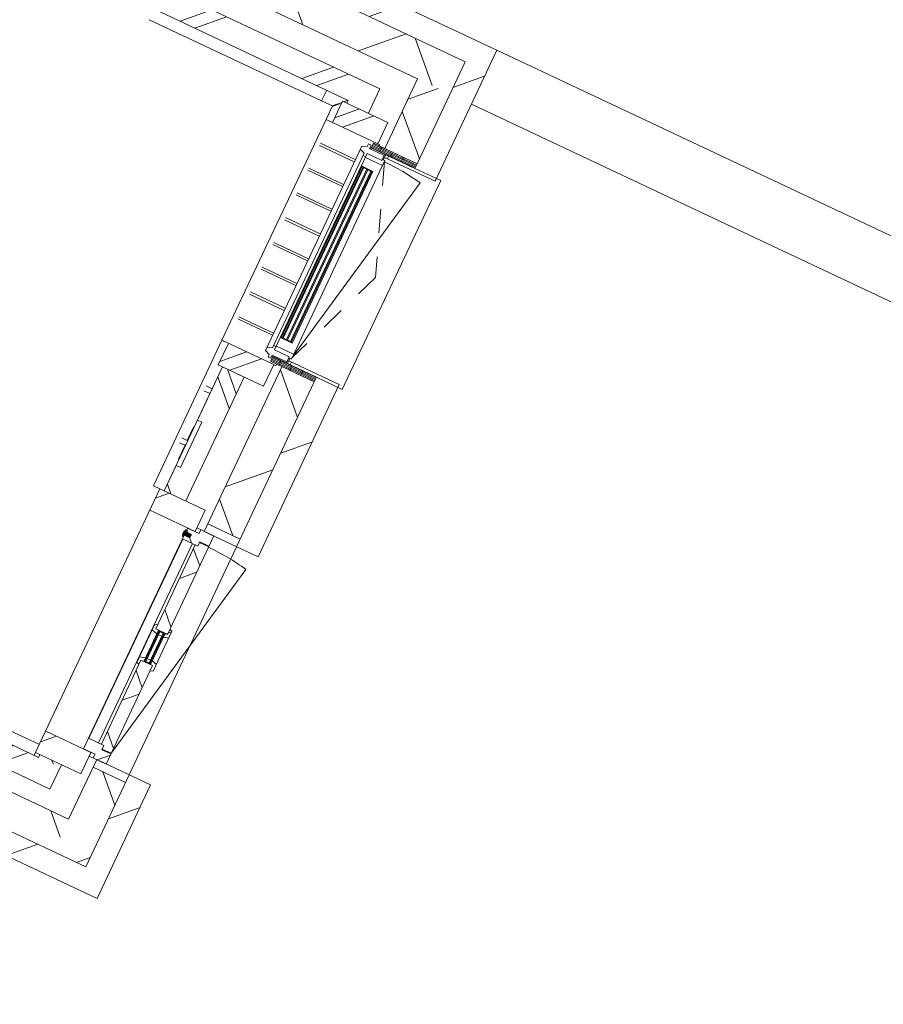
# Model space of a CAD drawing. Header units: metres. Extents: x 136266 to 136452, y 453403 to 453560.
# Tile 52 of 133: x 136376.08 to 136379.7, y 453456.2 to 453460.33. Entities that reach past the tile are written whole.
import ezdxf

# ---------------------------------------------------------------- set-up
doc = ezdxf.new("R2010")
doc.units = ezdxf.units.M
doc.linetypes.add('GS streep 0_60mm', pattern=[1.2, 0.6, -0.6])
for name, color, linetype, lineweight in [('A-DETL-BEBOUWING', 253, 'Continuous', 9), ('A-DETL-GENF-4', 252, 'Continuous', 9), ('A-FLOR', 192, 'Continuous', 5), ('A-GENM-1', 8, 'Continuous', 5), ('A-GENM-3', 7, 'GS streep 0_60mm', 5)]:
    doc.layers.add(name, color=color, linetype=linetype, lineweight=lineweight)
pattern_1 = [(44.99999999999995, (1199.999805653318, -1.023181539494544e-12), (-282.8427124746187, 282.8427124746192), [])]
pattern_2 = [(44.99999999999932, (6.411716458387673e-05, 0.0004414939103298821), (-141.4213562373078, 141.4213562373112), []), (134.9999999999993, (6.411716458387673e-05, 0.0004414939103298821), (-141.4213562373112, -141.4213562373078), [])]
pattern_3 = [(44.99999999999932, (6.411716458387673e-05, 0.0004414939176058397), (-141.4213562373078, 141.4213562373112), []), (134.9999999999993, (6.411716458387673e-05, 0.0004414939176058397), (-141.4213562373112, -141.4213562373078), [])]
pattern_4 = [(44.99999999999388, (6.411410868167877e-05, 0.0004406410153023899), (-141.4213562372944, 141.4213562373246), [])]
pattern_5 = [(90, (0, 0), (-400, 2.449293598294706e-14), [])]

# ---------------------------------------------------------------- blocks, each defined once
blk = doc.blocks.new('859-DO-0010 29-09-2022')
at = {"layer": 'A-DETL-BEBOUWING'}
h = blk.add_hatch(dxfattribs=at)
h.set_pattern_fill('FP_100', color=256, angle=44.99999999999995, style=0, pattern_type=2)
h.set_pattern_definition([(44.99999999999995, (1199.999805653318, -1.13686837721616e-12), (-282.8427124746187, 282.8427124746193), [])])
h.paths.add_polyline_path([(110909.9790641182, 42085.18872462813), (111009.9790641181, 42085.18872462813), (111009.9790641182, 42185.18872462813), (109859.9790641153, 42185.18872462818), (109859.9790641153, 42085.18872462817), (110601.7810741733, 42085.18872462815)])
h = blk.add_hatch(dxfattribs=at)
h.set_pattern_fill('FP_468', color=256, angle=45.00000000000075, style=0, pattern_type=2)
h.set_pattern_definition([(45.00000000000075, (110384.9794355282, 41935.18898269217), (-299.9546965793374, 299.9546965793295), []), (135.0000000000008, (110384.9794355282, 41935.18898269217), (-299.9546965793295, -299.9546965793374), [])])
h.paths.add_polyline_path([(110759.9790641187, 41935.1887246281), (110909.9790641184, 41935.1887246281), (110909.9790641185, 42085.1887246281), (109859.9790641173, 42085.18872462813), (109859.9790641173, 41935.18872462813), (110601.7810741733, 41935.1887246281)])
h = blk.add_hatch(dxfattribs=at)
h.set_pattern_fill('FP_100', color=256, angle=44.99999999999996, style=0, pattern_type=2)
h.set_pattern_definition(pattern_1)
h.paths.add_polyline_path([(111009.9790641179, 39833.42044149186), (111009.979064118, 40620.42044062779), (110909.979064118, 40620.42044062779), (110909.9790641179, 39833.42044149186)])
h.paths.add_polyline_path([(111009.9790641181, 41589.42044062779), (111009.9790641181, 42085.18872462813), (110909.9790641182, 42085.18872462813), (110909.9790641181, 41589.4204406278)])
h = blk.add_hatch(dxfattribs=at)
h.set_pattern_fill('FP_469', color=256, angle=45.00000000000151, style=0, pattern_type=2)
h.set_pattern_definition([(315.0000000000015, (110759.9786676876, 40141.42949155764), (299.9546965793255, 299.9546965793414), []), (45.00000000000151, (110759.9786676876, 40141.42949155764), (-299.9546965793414, 299.9546965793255), [])])
h.paths.add_polyline_path([(110909.9790641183, 38347.67044148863), (110909.9790641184, 38739.42044062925), (110759.9790641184, 38739.42044062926), (110759.9790641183, 38347.67044148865)])
h.paths.add_polyline_path([(110909.9790641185, 39868.42044062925), (110909.9790641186, 40598.4204406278), (110759.9790641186, 40598.42044062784), (110759.9790641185, 39868.42044062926)])
h.paths.add_polyline_path([(110909.9790641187, 41611.42044062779), (110909.9790641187, 41935.1887246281), (110759.9790641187, 41935.1887246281), (110759.9790641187, 41611.42044062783)])
h = blk.add_hatch(dxfattribs=at)
h.set_pattern_fill('FP_278', color=256, angle=-314.9999999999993, style=0, pattern_type=2)
h.set_pattern_definition([(225.0000000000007, (110059.9790167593, 41828.92073297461), (282.8427124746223, -282.8427124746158), []), (225.0000000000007, (108859.979211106, 41828.92073297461), (282.8427124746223, -282.8427124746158), [])])
h.paths.add_polyline_path([(110601.7810741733, 41728.92044149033), (110634.9790641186, 41728.92044149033), (110634.9790641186, 41828.92044149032), (109484.9790641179, 41828.92044149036), (109484.9790641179, 41728.92044149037), (110584.9790641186, 41728.92044149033)])
h = blk.add_hatch(dxfattribs=at)
h.set_pattern_fill('FP_277', color=256, angle=45, style=0, pattern_type=2)
h.set_pattern_definition([(315, (110534.9787041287, 40203.92076044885), (282.842712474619, 282.842712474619), []), (315, (110534.9794112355, 39003.92024768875), (282.842712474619, 282.842712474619), [])])
h.paths.add_polyline_path([(110634.9790641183, 38678.92044149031), (110634.9790641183, 38691.42044149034), (110534.9790641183, 38691.42044149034), (110534.9790641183, 38678.92044149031), (110601.7810741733, 38678.92044149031)])
h.paths.add_polyline_path([(110584.9790641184, 39916.42044149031), (110634.9790641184, 39916.42044149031), (110634.9790641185, 40491.42044149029), (110534.9790641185, 40491.42044149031), (110534.9790641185, 40243.7204414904), (110554.8919907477, 40243.7204414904), (110554.8919907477, 40033.7204414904), (110534.9790641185, 40033.7204414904), (110534.9790641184, 39916.42044149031), (110554.8919907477, 39916.42044149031)])
h.paths.add_polyline_path([(110534.9790641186, 41716.42044149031), (110634.9790641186, 41716.42044149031), (110634.9790641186, 41728.92044149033), (110534.9790641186, 41728.92044149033)])
h = blk.add_hatch(dxfattribs=at)
h.set_pattern_fill('FP_1037', color=256, angle=180, style=0, pattern_type=2)
h.set_pattern_definition([(44.99999999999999, (6.411845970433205e-05, 0.0004414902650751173), (-282.842712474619, 282.842712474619), []), (44.99999999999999, (1200.00006411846, 0.0004414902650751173), (-282.842712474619, 282.842712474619), [])])
h.paths.add_polyline_path([(110724.9790641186, 41616.42044149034), (110724.9790641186, 41716.42044149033), (110514.9790641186, 41716.42044149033), (110514.9790641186, 41616.42044149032), (110601.7810741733, 41616.42044149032)])
h = blk.add_hatch(dxfattribs=at)
h.set_pattern_fill('FP_418', color=256, style=0, pattern_type=2)
h.set_pattern_definition([(180, (110911.503, 41562.652), (-6.221205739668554e-15, -50.8), [50.8, 0, 0, 0]), (180, (110911.503, 41567.732), (-6.221205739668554e-15, -50.8), [50.8, 0, 0, 0]), (180, (110911.503, 41572.81200000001), (-6.221205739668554e-15, -50.8), [50.8, 0, 0, 0]), (180, (110911.503, 41577.89200000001), (-6.221205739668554e-15, -50.8), [50.8, 0, 0, 0]), (180, (110911.503, 41582.97200000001), (-6.221205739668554e-15, -50.8), [50.8, 0, 0, 0]), (180, (110911.503, 41588.052), (-6.221205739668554e-15, -50.8), [50.8, 0, 0, 0]), (180, (110911.503, 41593.132), (-6.221205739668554e-15, -50.8), [50.8, 0, 0, 0]), (180, (110911.503, 41598.212), (-6.221205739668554e-15, -50.8), [50.8, 0, 0, 0]), (180, (110911.503, 41603.292), (-6.221205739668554e-15, -50.8), [50.8, 0, 0, 0]), (180, (110911.503, 41608.372), (-6.221205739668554e-15, -50.8), [50.8, 0, 0, 0])])
h.paths.add_polyline_path([(110909.9790641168, 41589.42044062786), (110909.9790641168, 41611.42044062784), (110706.9790641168, 41611.42044062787), (110706.9790641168, 41589.42044062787)])
h = blk.add_hatch(dxfattribs=at)
h.set_pattern_fill('FP_1488', color=256, style=0, pattern_type=2)
h.set_pattern_definition(pattern_5)
h.paths.add_polyline_path([(111009.9790641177, 41576.92044062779), (111009.9790641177, 41589.42044062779), (110774.9790641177, 41589.42044062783), (110774.9790641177, 41576.92044062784), (110909.9790641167, 41576.92044062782)])
for points in [[(110713.9790641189, 40709.42044149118), (110713.9790641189, 41500.42044149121), (110709.9790641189, 41500.42044149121), (110709.9790641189, 40709.42044149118)], [(110732.9790641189, 40709.42044149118), (110732.9790641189, 41500.42044149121), (110728.9790641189, 41500.42044149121), (110728.9790641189, 40709.42044149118)], [(110751.9790641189, 40709.42044149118), (110751.9790641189, 41500.42044149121), (110747.9790641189, 41500.42044149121), (110747.9790641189, 40709.42044149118)], [(110716.9790646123, 39799.40480163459), (110681.9790646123, 39799.40480163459), (110681.9790646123, 39783.43608221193), (110716.9790646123, 39783.43608221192)], [(110689.9790646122, 39806.42044192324), (110684.9790646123, 39806.42044192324), (110684.9790646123, 39776.42044192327), (110689.9790646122, 39776.42044192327)], [(110766.9790641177, 39234.42044149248), (110770.9790641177, 39234.42044149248), (110770.9790641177, 39373.42044149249), (110766.9790641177, 39373.42044149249)], [(110785.9790641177, 39234.42044149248), (110789.9790641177, 39234.42044149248), (110789.9790641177, 39373.42044149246), (110785.9790641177, 39373.42044149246)]]:
    blk.add_hatch(color=256, dxfattribs=at).paths.add_polyline_path(points)
h = blk.add_hatch(dxfattribs=at)
h.set_pattern_fill('FP_690', color=256, angle=-90.00000000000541, style=0, pattern_type=2)
h.set_pattern_definition([(179.9999999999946, (110911.5026226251, 40647.18802964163), (4.790832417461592e-12, 50.8), [50.8, 0, 0, 0]), (179.9999999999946, (110911.5026226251, 40642.10802964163), (4.790832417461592e-12, 50.8), [50.8, 0, 0, 0]), (179.9999999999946, (110911.5026226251, 40637.02802964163), (4.790832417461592e-12, 50.8), [50.8, 0, 0, 0]), (179.9999999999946, (110911.5026226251, 40631.94802964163), (4.790832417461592e-12, 50.8), [50.8, 0, 0, 0]), (179.9999999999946, (110911.5026226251, 40626.86802964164), (4.790832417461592e-12, 50.8), [50.8, 0, 0, 0]), (179.9999999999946, (110911.5026226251, 40621.78802964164), (4.790832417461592e-12, 50.8), [50.8, 0, 0, 0]), (179.9999999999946, (110911.5026226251, 40616.70802964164), (4.790832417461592e-12, 50.8), [50.8, 0, 0, 0]), (179.9999999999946, (110911.5026226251, 40611.62802964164), (4.790832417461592e-12, 50.8), [50.8, 0, 0, 0]), (179.9999999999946, (110911.5026226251, 40606.54802964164), (4.790832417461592e-12, 50.8), [50.8, 0, 0, 0]), (179.9999999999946, (110911.5026226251, 40601.46802964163), (4.790832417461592e-12, 50.8), [50.8, 0, 0, 0])])
h.paths.add_polyline_path([(110706.9790641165, 40598.42044062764), (110909.9790641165, 40598.42044062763), (110909.9790641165, 40620.42044062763), (110706.9790641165, 40620.42044062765)])
h = blk.add_hatch(dxfattribs=at)
h.set_pattern_fill('FP_1488', color=256, style=0, pattern_type=2)
h.set_pattern_definition(pattern_5)
h.paths.add_polyline_path([(111009.9790641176, 40620.4204406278), (111009.9790641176, 40632.92044062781), (110774.9790641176, 40632.92044062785), (110774.9790641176, 40620.42044062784), (110909.9790641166, 40620.42044062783)])
h = blk.add_hatch(dxfattribs=at)
h.set_pattern_fill('FP_1036', color=256, angle=180, style=0, pattern_type=2)
h.set_pattern_definition([(44.99999999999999, (6.411838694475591e-05, 0.0004414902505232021), (-282.842712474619, 282.842712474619), []), (44.99999999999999, (1200.000064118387, 0.0004414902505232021), (-282.842712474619, 282.842712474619), [])])
h.paths.add_polyline_path([(110724.9790641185, 40491.42044149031), (110724.9790641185, 40591.4204414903), (110514.9790641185, 40591.4204414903), (110514.9790641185, 40491.42044149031), (110601.7810741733, 40491.42044149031)])
h = blk.add_hatch(dxfattribs=at)
h.set_pattern_fill('FP_1052', color=256, angle=180, style=0, pattern_type=2)
h.set_pattern_definition([(44.99999999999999, (6.411834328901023e-05, 0.000441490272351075), (-282.842712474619, 282.842712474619), []), (44.99999999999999, (1200.000064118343, 0.000441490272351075), (-282.842712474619, 282.842712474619), [])])
h.paths.add_polyline_path([(110724.9790641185, 39816.42044149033), (110724.9790641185, 39916.42044149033), (110514.9790641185, 39916.42044149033), (110514.9790641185, 39816.42044149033), (110601.7810741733, 39816.42044149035)])
h = blk.add_hatch(dxfattribs=at)
h.set_pattern_fill('FP_779', color=256, angle=89.99999999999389, style=0, pattern_type=2)
h.set_pattern_definition(pattern_4)
h.paths.add_polyline_path([(110909.9790641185, 39833.42044062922), (110909.9790641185, 39868.42044062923), (110759.9790641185, 39868.42044062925), (110759.9790641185, 39833.42044062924)])
h = blk.add_hatch(dxfattribs=at)
h.set_pattern_fill('FP_472', color=256, angle=-90.00000000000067, style=0, pattern_type=2)
h.set_pattern_definition(pattern_2)
h.paths.add_polyline_path([(110761.9790641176, 39766.42044149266), (110761.9790641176, 39786.42044149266), (110803.9790641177, 39786.42044149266), (110803.9790641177, 39833.42044149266), (110743.9790641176, 39833.42044149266), (110743.9790641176, 39816.42044149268), (110689.9790641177, 39816.42044149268), (110689.9790641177, 39766.42044149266)])
h = blk.add_hatch(dxfattribs=at)
h.set_pattern_fill('FP_473', color=256, angle=-90.00000000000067, style=0, pattern_type=2)
h.set_pattern_definition(pattern_3)
h.paths.add_polyline_path([(110761.9790641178, 38824.42044149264), (110803.9790641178, 38824.42044149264), (110803.9790641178, 39231.42044149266), (110749.9790641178, 39231.42044149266), (110749.9790641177, 38841.42044149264), (110761.9790641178, 38841.42044149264)])
h.paths.add_polyline_path([(110749.9790641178, 39376.42044149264), (110803.9790641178, 39376.42044149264), (110803.9790641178, 39783.42044149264), (110761.9790641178, 39783.42044149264), (110761.9790641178, 39766.42044149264), (110749.9790641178, 39766.42044149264), (110749.9790641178, 39534.04217391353)])
h = blk.add_hatch(dxfattribs=at)
h.set_pattern_fill('FP_473', color=256, angle=-90.00000000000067, style=0, pattern_type=2)
h.set_pattern_definition(pattern_3)
h.paths.add_polyline_path([(110803.9790641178, 39207.94066567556), (110815.9790641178, 39211.15605598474), (110815.9790641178, 39242.52555925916), (110793.9790641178, 39248.42044149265), (110793.9790641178, 39231.42044149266), (110803.9790641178, 39231.42044149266)])
h.paths.add_polyline_path([(110749.9790641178, 39212.42044149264), (110749.9790641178, 39231.42044149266), (110762.9790641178, 39231.42044149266), (110762.9790641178, 39248.42044149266), (110737.9790641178, 39241.72171168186), (110737.9790641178, 39215.63583180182)])
h.paths.add_polyline_path([(110793.9790641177, 39359.42044149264), (110815.9790641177, 39365.31532372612), (110815.9790641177, 39396.68482700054), (110803.9790641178, 39399.90021730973), (110803.9790641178, 39376.42044149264), (110793.9790641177, 39376.42044149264)])
h.paths.add_polyline_path([(110762.9790641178, 39359.42044149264), (110762.9790641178, 39376.42044149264), (110749.9790641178, 39376.42044149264), (110749.9790641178, 39395.42044149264), (110737.9790641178, 39392.20505118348), (110737.9790641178, 39366.11917130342)])
h = blk.add_hatch(color=256, dxfattribs=at)
h.paths.add_polyline_path([(110762.9790641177, 39234.42044149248), (110766.9790641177, 39234.42044149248), (110766.9790641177, 39248.42044149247), (110762.9790641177, 39248.42044149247)])
h.paths.add_polyline_path([(110762.9790641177, 39373.42044149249), (110762.9790641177, 39359.42044149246), (110766.9790641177, 39359.42044149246), (110766.9790641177, 39373.42044149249)])
h.paths.add_polyline_path([(110789.9790641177, 39234.42044149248), (110793.9790641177, 39234.42044149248), (110793.9790641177, 39248.42044149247), (110789.9790641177, 39248.42044149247)])
h.paths.add_polyline_path([(110789.9790641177, 39373.42044149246), (110789.9790641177, 39359.42044149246), (110793.9790641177, 39359.42044149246), (110793.9790641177, 39373.42044149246)])
h = blk.add_hatch(dxfattribs=at)
h.set_pattern_fill('FP_472', color=256, angle=-90.00000000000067, style=0, pattern_type=2)
h.set_pattern_definition(pattern_2)
h.paths.add_polyline_path([(110743.9790641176, 38774.42044149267), (110803.9790641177, 38774.42044149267), (110803.9790641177, 38821.42044149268), (110761.9790641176, 38821.42044149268), (110761.9790641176, 38841.42044149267), (110689.9790641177, 38841.42044149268), (110689.9790641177, 38791.42044149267), (110743.9790641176, 38791.42044149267)])
h = blk.add_hatch(dxfattribs=at)
h.set_pattern_fill('FP_1053', color=256, angle=180, style=0, pattern_type=2)
h.set_pattern_definition([(44.99999999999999, (6.411825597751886e-05, 0.0004414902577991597), (-282.842712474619, 282.842712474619), []), (44.99999999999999, (1200.000064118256, 0.0004414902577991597), (-282.842712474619, 282.842712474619), [])])
h.paths.add_polyline_path([(110724.9790641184, 38691.42044149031), (110724.9790641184, 38791.42044149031), (110514.9790641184, 38791.42044149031), (110514.9790641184, 38691.42044149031), (110601.7810741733, 38691.42044149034)])
h = blk.add_hatch(dxfattribs=at)
h.set_pattern_fill('FP_779', color=256, angle=89.99999999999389, style=0, pattern_type=2)
h.set_pattern_definition(pattern_4)
h.paths.add_polyline_path([(110909.9790641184, 38739.42044062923), (110909.9790641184, 38774.42044062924), (110759.9790641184, 38774.42044062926), (110759.9790641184, 38739.42044062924)])
h = blk.add_hatch(dxfattribs=at)
h.set_pattern_fill('FP_100', color=256, angle=44.99999999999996, style=0, pattern_type=2)
h.set_pattern_definition(pattern_1)
h.paths.add_polyline_path([(111009.9790641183, 38347.67044148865), (111009.9790641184, 38774.42044149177), (110909.9790641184, 38774.42044149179), (110909.9790641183, 38347.67044148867)])
h = blk.add_hatch(dxfattribs=at)
h.set_pattern_fill('FP_276', color=256, angle=-315.0000000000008, style=0, pattern_type=2)
h.set_pattern_definition([(224.9999999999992, (110059.9790167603, 38678.91982891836), (282.8427124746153, -282.8427124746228), []), (224.9999999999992, (108859.9785040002, 38678.92053602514), (282.8427124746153, -282.8427124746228), [])])
h.paths.add_polyline_path([(110634.9790641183, 38578.92044149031), (110634.9790641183, 38678.92044149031), (109484.9790641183, 38678.92044149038), (109484.9790641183, 38578.92044149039), (109881.0029046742, 38578.92044149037)])
h = blk.add_hatch(dxfattribs=at)
h.set_pattern_fill('FP_470', color=256, angle=-315.0000000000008, style=0, pattern_type=2)
h.set_pattern_definition([(224.9999999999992, (110234.9787527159, 38497.67068323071), (299.9546965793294, -299.9546965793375), []), (314.9999999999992, (110234.9787527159, 38497.67068323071), (299.9546965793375, 299.9546965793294), [])])
h.paths.add_polyline_path([(110759.9790641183, 38347.67044148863), (110759.9790641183, 38497.67044148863), (109709.9790641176, 38497.6704414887), (109709.9790641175, 38347.6704414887), (109881.0029046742, 38347.6704414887)])
h = blk.add_hatch(dxfattribs=at)
h.set_pattern_fill('FP_100', color=256, angle=44.99999999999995, style=0, pattern_type=2)
h.set_pattern_definition([(44.99999999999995, (1199.999805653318, -1.250555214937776e-12), (-282.8427124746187, 282.8427124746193), [])])
h.paths.add_polyline_path([(111009.9790641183, 38247.67044148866), (111009.9790641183, 38347.67044148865), (109859.9790641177, 38347.67044148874), (109859.9790641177, 38247.67044148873), (109959.9790641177, 38247.67044148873)])
blk.add_open_spline([(110485.0307291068, 41679.22044579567), (110484.9684982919, 41679.15769115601), (110485.3554475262, 41679.54470739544), (110487.0874357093, 41681.27906343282), (110489.1635928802, 41683.34996107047), (110491.0276606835, 41685.21891873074), (110493.1873420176, 41687.37424177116), (110495.5910708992, 41689.78153855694), (110498.213010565, 41692.4025403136), (110501.9448272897, 41696.12643498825), (110504.8801266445, 41699.11094910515), (110506.9333560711, 41701.12307275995)], degree=3, knots=[0.5, 0.5, 0.5, 0.5, 0.5833333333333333, 0.6666666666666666, 0.7083333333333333, 0.75, 0.7916666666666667, 0.8333333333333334, 0.875, 0.9166666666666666, 1, 1, 1, 1])
for p, q in [((111009.979064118, 42185.18872462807), (109959.9790641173, 42185.18872462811)), ((111009.9790641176, 41576.92044062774), (111009.979064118, 42185.18872462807)), ((120407.0000000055, 42185.1704414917), (111009.9790641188, 42185.17044149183)), ((110909.9790641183, 42085.18872462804), (109859.9790641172, 42085.18872462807)), ((110909.9790641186, 41611.42044062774), (110909.9790641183, 42085.18872462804)), ((109709.9790641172, 41935.18872462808), (110759.9790641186, 41935.18872462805)), ((110759.9790641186, 41935.18872462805), (110759.9790641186, 41611.42044062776)), ((111009.9790641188, 41935.17044149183), (118094.373633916, 41935.17044149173)), ((110634.9790641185, 41828.92044149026), (109584.9790641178, 41828.92044149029)), ((110634.9790641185, 41716.42044149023), (110634.9790641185, 41828.92044149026)), ((109484.9790641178, 41728.92044149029), (110534.9790641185, 41728.92044149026)), ((110434.9906298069, 41728.92044149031), (110434.9906298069, 41679.22043772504)), ((110522.2307248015, 41716.42044149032), (110534.754376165, 41728.9440928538)), ((110534.9790641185, 41728.92044149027), (110534.9790641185, 41716.42044149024)), ((109634.990629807, 41679.20887203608), (110434.990629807, 41679.20887203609)), ((110435.0307291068, 41679.22044579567), (110435.0307291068, 41679.79482454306)), ((110435.0307291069, 41679.20888010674), (110485.019585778, 41679.20888010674)), ((110485.019163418, 41679.20930246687), (110485.019163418, 41616.42044579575)), ((110506.9333560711, 41701.12307275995), (110514.9790641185, 41709.16878080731)), ((110724.9790641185, 41716.42044149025), (110514.9790641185, 41716.42044149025)), ((110514.9790641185, 41716.42044149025), (110514.9790641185, 41616.42044149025)), ((110724.9790641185, 41616.42044149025), (110724.9790641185, 41716.42044149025)), ((110484.9674984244, 41616.42044149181), (110484.9674984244, 40591.42044149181)), ((110484.9790641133, 41616.4204414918), (110724.9790641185, 41616.42044149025)), ((110724.9965887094, 41616.4204414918), (110734.9674984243, 41616.4204414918)), ((110734.9674984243, 41616.4204414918), (110734.9674984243, 41611.42044062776)), ((110706.9790641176, 41589.42044062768), (110706.9790641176, 41584.42044149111)), ((110770.4790641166, 41565.42044149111), (110770.4790641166, 41589.42044062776)), ((110774.9790641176, 41589.42044062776), (110774.9790641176, 41576.92044062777)), ((110774.9790641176, 41576.92044062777), (111009.9790641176, 41576.92044062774)), ((110775.4790641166, 41565.42044149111), (110775.4790641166, 41576.92044062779)), ((111029.9790641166, 41589.42044062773), (110909.9790641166, 41589.42044062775)), ((111029.9790641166, 41589.42044062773), (111029.9790641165, 40620.42044062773)), ((110667.9790641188, 41516.4204414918), (110506.8932567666, 41516.4204414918)), ((110667.9790641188, 41506.4204414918), (110506.8932567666, 41506.4204414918)), ((110667.9790641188, 41401.4204414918), (110506.8932567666, 41401.4204414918)), ((110667.9790641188, 41391.4204414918), (110506.8932567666, 41391.4204414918)), ((110667.9790641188, 41286.42044149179), (110506.8932567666, 41286.4204414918)), ((110667.9790641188, 41276.42044149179), (110506.8932567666, 41276.4204414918)), ((110667.9790641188, 41171.42044149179), (110506.8932567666, 41171.4204414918)), ((110667.9790641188, 41161.42044149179), (110506.8932567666, 41161.4204414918)), ((110667.9790641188, 41056.42044149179), (110506.8932567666, 41056.42044149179)), ((110667.9790641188, 41046.42044149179), (110506.8932567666, 41046.42044149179)), ((110667.9790641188, 40941.42044149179), (110506.8932567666, 40941.42044149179)), ((110667.9790641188, 40931.42044149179), (110506.8932567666, 40931.42044149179)), ((110667.9790641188, 40826.42044149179), (110506.8932567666, 40826.42044149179)), ((110667.9790641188, 40816.42044149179), (110506.8932567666, 40816.42044149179)), ((110667.9790641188, 40711.42044149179), (110506.8932567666, 40711.42044149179)), ((110667.9790641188, 40701.42044149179), (110506.8932567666, 40701.42044149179)), ((110706.9790641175, 40625.42044149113), (110706.9790641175, 40620.42044062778)), ((110770.4790641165, 40620.42044062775), (110770.4790641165, 40644.42044149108)), ((111009.9790641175, 40632.92044062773), (110774.9790641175, 40632.92044062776)), ((110774.9790641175, 40632.92044062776), (110774.9790641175, 40620.42044062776)), ((110775.4790641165, 40632.92044062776), (110775.4790641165, 40644.42044149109)), ((110909.9790641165, 40620.42044062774), (111029.9790641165, 40620.42044062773)), ((111009.9790641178, 39833.42044149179), (111009.9790641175, 40632.92044062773)), ((110484.9320900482, 40591.42044149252), (110484.9320900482, 39916.42044149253)), ((110484.9436557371, 40591.42044149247), (110487.576948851, 40591.42044149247)), ((110487.6057105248, 40591.42044149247), (110490.9898562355, 40591.42044149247)), ((110491.0212048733, 40591.42044149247), (110495.5403659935, 40591.42044149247)), ((110495.5733579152, 40591.42044149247), (110500.9399593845, 40591.42044149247)), ((110500.9742207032, 40591.42044149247), (110506.8462827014, 40591.42044149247)), ((110506.8816910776, 40591.42044149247), (110724.9790641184, 40591.42044149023)), ((110514.9790641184, 40591.42044149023), (110514.9790641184, 40491.42044149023)), ((110724.9790641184, 40491.42044149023), (110724.9790641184, 40591.42044149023)), ((110734.9674984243, 40591.42044149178), (110724.9965887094, 40591.42044149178)), ((110734.9674984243, 40598.42044062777), (110734.9674984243, 40591.42044149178)), ((110759.9790641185, 40598.42044062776), (110759.9790641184, 39833.4204406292)), ((110909.9790641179, 40598.42044062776), (110909.9790641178, 39833.4204414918)), ((110514.9790641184, 40491.42044149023), (110724.9790641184, 40491.42044149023)), ((110534.8919907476, 40491.42044149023), (110534.8919907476, 39916.42044149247)), ((110634.9790641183, 40491.42044149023), (110534.9790641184, 40491.42044149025)), ((110534.9790641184, 40491.42044149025), (110534.9790641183, 40243.72044149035)), ((110634.9790641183, 39916.42044149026), (110634.9790641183, 40491.42044149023)), ((110534.8919907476, 40390.17044149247), (110506.8578483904, 40390.17044149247)), ((110534.8919907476, 40367.67044149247), (110506.8578483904, 40367.67044149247)), ((110554.8919907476, 40243.72044149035), (110534.8919907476, 40243.72044149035)), ((110554.8919907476, 40033.72044149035), (110554.8919907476, 40243.72044149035)), ((110532.3919907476, 40148.03843544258), (110532.3919907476, 40210.82362928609)), ((110534.8919907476, 40210.82362928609), (110532.3919907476, 40210.82362928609)), ((110534.8919907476, 40200.07166484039), (110532.3919907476, 40200.07166484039)), ((110532.3919907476, 40148.92044149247), (110506.8578483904, 40148.92044149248)), ((110534.8919907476, 40158.08406645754), (110532.3919907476, 40158.08406645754)), ((110532.3919907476, 40126.42044149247), (110506.8578483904, 40126.42044149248)), ((110534.8919907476, 40148.03843544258), (110532.3919907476, 40148.03843544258)), ((110532.3919907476, 40062.68981256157), (110532.3919907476, 40130.4585811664)), ((110534.8919907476, 40130.4585811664), (110532.3919907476, 40130.4585811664)), ((110534.8919907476, 40095.82862268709), (110532.3919907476, 40095.82862268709)), ((110534.8919907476, 40079.74972695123), (110532.3919907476, 40079.74972695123)), ((110534.8919907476, 40070.95979981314), (110532.3919907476, 40070.95979981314)), ((110534.8919907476, 40067.67338732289), (110532.3919907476, 40067.67338732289)), ((110534.8919907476, 40062.68981256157), (110532.3919907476, 40062.68981256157)), ((110534.8919907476, 40033.72044149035), (110554.8919907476, 40033.72044149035)), ((110534.9790641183, 40033.72044149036), (110534.9790641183, 39916.42044149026)), ((110724.9790641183, 39916.42044149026), (110484.9436557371, 39916.42044149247)), ((110514.9790641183, 39916.42044149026), (110514.9790641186, 38678.92044149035)), ((110724.9790641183, 39816.42044149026), (110724.9790641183, 39916.42044149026)), ((110759.9790641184, 39868.4204406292), (110909.9790641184, 39868.42044062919)), ((110759.9790641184, 39833.4204406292), (111009.9790641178, 39833.42044149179)), ((110514.9790641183, 39816.42044149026), (110724.9790641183, 39816.42044149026)), ((110716.9790646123, 39799.42044192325), (110681.9790646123, 39799.42044192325)), ((110681.9790646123, 39799.40480163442), (110681.9790646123, 39783.43608221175)), ((110716.9790646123, 39799.40480163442), (110681.9790646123, 39799.40480163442)), ((110681.9790646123, 39783.43608221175), (110716.9790646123, 39783.43608221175)), ((110681.9790646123, 39783.42044192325), (110716.9790646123, 39783.42044192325)), ((110684.9790646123, 39806.42044192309), (110684.9790646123, 39776.4204419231)), ((110689.9790646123, 39806.42044192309), (110684.9790646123, 39806.42044192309)), ((110689.9790646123, 39776.4204419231), (110689.9790646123, 39806.42044192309)), ((110716.9790646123, 39783.43608221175), (110716.9790646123, 39799.40480163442)), ((110684.9790646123, 39776.4204419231), (110689.9790646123, 39776.4204419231)), ((110689.9790641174, 39766.42044149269), (110689.9790641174, 38841.42044149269)), ((110762.9790641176, 39231.42044149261), (110762.9790641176, 39376.42044149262)), ((110793.9790641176, 39376.42044149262), (110762.9790641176, 39376.42044149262)), ((110762.9790641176, 39376.42044149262), (110793.9790641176, 39373.42044149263)), ((110793.9790641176, 39376.42044149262), (110762.9790641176, 39373.42044149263)), ((110762.9790641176, 39373.42044149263), (110793.9790641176, 39373.42044149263)), ((110766.9790641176, 39373.42044149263), (110766.9790641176, 39234.42044149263)), ((110770.9790641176, 39234.42044149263), (110770.9790641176, 39373.42044149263)), ((110785.9790641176, 39373.42044149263), (110785.9790641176, 39234.42044149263)), ((110789.9790641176, 39234.42044149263), (110789.9790641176, 39373.42044149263)), ((110793.9790641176, 39376.42044149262), (110793.9790641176, 39231.42044149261)), ((110762.9790641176, 39359.42044149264), (110766.9790641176, 39359.42044149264)), ((110770.9790641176, 39359.42044149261), (110785.9790641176, 39359.42044149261)), ((110789.9790641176, 39359.42044149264), (110793.9790641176, 39359.42044149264)), ((110766.9790641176, 39248.42044149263), (110762.9790641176, 39248.42044149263)), ((110785.9790641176, 39248.42044149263), (110770.9790641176, 39248.42044149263)), ((110793.9790641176, 39248.42044149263), (110789.9790641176, 39248.42044149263)), ((110762.9790641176, 39234.42044149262), (110793.9790641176, 39234.42044149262)), ((110762.9790641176, 39234.42044149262), (110793.9790641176, 39231.42044149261)), ((110793.9790641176, 39234.42044149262), (110762.9790641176, 39231.42044149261)), ((110793.9790641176, 39231.42044149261), (110762.9790641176, 39231.42044149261)), ((110724.9790641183, 38791.42044149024), (110514.9790641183, 38791.42044149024)), ((110724.9790641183, 38691.42044149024), (110724.9790641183, 38791.42044149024)), ((110759.9790641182, 38774.4204406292), (110759.9790641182, 38497.67044148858)), ((111009.9790641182, 38774.42044149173), (110759.9790641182, 38774.4204406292)), ((110909.9790641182, 38347.67044148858), (110909.9790641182, 38774.42044062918)), ((111009.9790641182, 38247.67044148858), (111009.9790641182, 38774.42044149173)), ((110514.9790641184, 38728.8572108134), (109434.9679207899, 38728.8572108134)), ((110909.9790641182, 38739.42044062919), (110759.9790641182, 38739.4204406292)), ((110534.9790641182, 38678.92044149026), (109484.9790641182, 38678.92044149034)), ((110514.9790641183, 38691.42044149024), (110724.9790641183, 38691.42044149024)), ((110534.9790641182, 38691.42044149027), (110534.9790641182, 38678.92044149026)), ((110634.9790641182, 38578.92044149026), (110634.9790641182, 38691.42044149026)), ((109584.9790641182, 38578.92044149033), (110634.9790641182, 38578.92044149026)), ((110759.9790641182, 38497.67044148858), (109709.9790641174, 38497.67044148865)), ((109859.9790641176, 38347.67044148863), (110909.9790641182, 38347.67044148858)), ((109959.9790641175, 38247.67044148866), (111009.9790641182, 38247.67044148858))]:
    blk.add_line(p, q, dxfattribs=at)
at = {"layer": 'A-DETL-GENF-4'}
for p, q in [((110909.9790641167, 41611.42044062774), (110706.9790641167, 41611.42044062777)), ((110706.9790641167, 41611.42044062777), (110706.9790641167, 41589.42044062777)), ((110909.9790641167, 41589.42044062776), (110909.9790641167, 41611.42044062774)), ((110706.9790641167, 41589.42044062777), (110909.9790641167, 41589.42044062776)), ((110706.9790641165, 40598.42044062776), (110706.9790641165, 40620.42044062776)), ((110706.9790641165, 40620.42044062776), (110909.9790641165, 40620.42044062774)), ((110909.9790641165, 40620.42044062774), (110909.9790641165, 40598.42044062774)), ((110909.9790641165, 40598.42044062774), (110706.9790641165, 40598.42044062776))]:
    blk.add_line(p, q, dxfattribs=at)
at = {"layer": 'A-FLOR'}
blk.add_line((110909.9790641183, 39833.42044149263), (110909.9790641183, 38774.42044149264), dxfattribs=at)
at = {"layer": 'A-GENM-1'}
for p, q in [((110701.9790641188, 41599.42044149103), (110689.9790641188, 41599.42044149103)), ((110689.9790641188, 41599.42044149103), (110689.9790641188, 41587.42044149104)), ((110701.9790641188, 41584.42044149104), (110701.9790641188, 41599.42044149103)), ((110689.9790641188, 41587.42044149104), (110667.9790641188, 41579.42044149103)), ((110667.9790641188, 41579.42044149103), (110667.9790641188, 40630.42044149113)), ((110667.9790641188, 41565.42044149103), (110689.9790641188, 41557.42044149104)), ((110689.9790641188, 41557.42044149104), (110689.9790641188, 40652.42044149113)), ((110769.9790641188, 41584.42044149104), (110701.9790641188, 41584.42044149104)), ((110701.9790641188, 41560.42044149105), (110769.9790641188, 41560.42044149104)), ((110769.9790641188, 41560.42044149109), (110701.9790641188, 41560.42044149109)), ((110701.9790641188, 41560.42044149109), (110701.9790641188, 40649.42044149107)), ((110769.9790641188, 41560.42044149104), (110769.9790641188, 41584.42044149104)), ((110781.9790641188, 41565.42044149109), (110769.9790641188, 41565.42044149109)), ((110781.9790641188, 40644.42044149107), (110781.9790641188, 41565.42044149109)), ((110689.9790641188, 41545.42044149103), (110701.9790641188, 41545.42044149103)), ((110781.9790641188, 41542.92044149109), (110701.9790641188, 41542.9204414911)), ((110781.9790641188, 40649.42044149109), (110955.8060589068, 41543.68280561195)), ((110705.9790641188, 41503.42044149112), (110705.9790641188, 40706.42044149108)), ((110705.9790641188, 41503.42044149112), (110755.9790641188, 41503.42044149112)), ((110755.9790641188, 41503.42044149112), (110705.9790641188, 41500.42044149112)), ((110705.9790641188, 41503.42044149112), (110755.9790641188, 41500.42044149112)), ((110755.9790641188, 41500.42044149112), (110705.9790641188, 41500.42044149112)), ((110709.9790641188, 41500.42044149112), (110709.9790641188, 40709.42044149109)), ((110713.9790641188, 40709.42044149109), (110713.9790641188, 41500.42044149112)), ((110728.9790641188, 41500.42044149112), (110728.9790641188, 40709.42044149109)), ((110732.9790641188, 40709.42044149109), (110732.9790641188, 41500.42044149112)), ((110747.9790641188, 41500.42044149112), (110747.9790641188, 40709.42044149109)), ((110751.9790641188, 41500.42044149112), (110751.9790641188, 40709.42044149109)), ((110755.9790641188, 40706.42044149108), (110755.9790641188, 41503.42044149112)), ((110755.9790641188, 40709.42044149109), (110705.9790641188, 40709.42044149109)), ((110755.9790641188, 40709.42044149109), (110705.9790641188, 40706.42044149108)), ((110705.9790641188, 40709.42044149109), (110755.9790641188, 40706.42044149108)), ((110705.9790641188, 40706.42044149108), (110755.9790641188, 40706.42044149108)), ((110689.9790641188, 40652.42044149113), (110667.9790641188, 40644.42044149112)), ((110701.9790641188, 40664.42044149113), (110689.9790641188, 40664.42044149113)), ((110701.9790641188, 40666.92044149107), (110781.9790641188, 40666.92044149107)), ((110781.9790641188, 40666.92044149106), (110701.9790641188, 40666.92044149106)), ((110769.9790641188, 40649.42044149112), (110701.9790641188, 40649.42044149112)), ((110769.9790641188, 40625.42044149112), (110769.9790641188, 40649.42044149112)), ((110667.9790641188, 40630.42044149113), (110689.9790641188, 40622.42044149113)), ((110689.9790641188, 40622.42044149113), (110689.9790641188, 40610.42044149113)), ((110689.9790641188, 40610.42044149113), (110701.9790641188, 40610.42044149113)), ((110701.9790641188, 40610.42044149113), (110701.9790641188, 40625.42044149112)), ((110701.9790641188, 40625.42044149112), (110769.9790641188, 40625.42044149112)), ((110769.9790641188, 40644.42044149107), (110781.9790641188, 40644.42044149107)), ((110724.9790641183, 39833.42044149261), (110803.9790641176, 39833.42044149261)), ((110743.9790641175, 39833.42044149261), (110743.9790641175, 39816.42044149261)), ((110803.9790641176, 39376.4204414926), (110803.9790641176, 39833.42044149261)), ((110689.9790641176, 39816.42044149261), (110689.9790641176, 38791.42044149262)), ((110743.9790641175, 39816.42044149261), (110689.9790641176, 39816.42044149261)), ((110761.9790641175, 39766.42044149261), (110761.9790641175, 39786.42044149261)), ((110761.9790641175, 39786.42044149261), (110803.9790641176, 39786.42044149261)), ((110803.9790641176, 39783.4204414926), (110761.9790641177, 39783.4204414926)), ((110689.9790641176, 39766.42044149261), (110761.9790641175, 39766.42044149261)), ((110692.3928397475, 39766.42044149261), (110692.3928397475, 38841.42044149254)), ((110736.6140568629, 38841.42044149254), (110736.6140568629, 39766.42044149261)), ((110749.9790641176, 39766.42044149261), (110749.9790641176, 39376.4204414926)), ((110803.9790641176, 38826.42044149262), (110986.2016547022, 39763.87440168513)), ((110749.9790641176, 39395.42044149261), (110737.9790641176, 39392.20505118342)), ((110737.9790641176, 39392.20505118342), (110737.9790641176, 39215.63583180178)), ((110737.9790641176, 39366.11917130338), (110762.9790641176, 39359.42044149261)), ((110749.9790641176, 39376.4204414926), (110803.9790641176, 39376.4204414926)), ((110762.9790641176, 39231.42044149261), (110762.9790641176, 39376.4204414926)), ((110793.9790641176, 39376.4204414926), (110793.9790641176, 39231.42044149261)), ((110793.9790641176, 39359.4204414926), (110815.9790641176, 39365.31532372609)), ((110815.9790641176, 39396.68482700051), (110803.9790641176, 39399.90021730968)), ((110815.9790641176, 39211.1560559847), (110815.9790641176, 39396.68482700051)), ((110762.9790641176, 39248.4204414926), (110737.9790641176, 39241.72171168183)), ((110815.9790641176, 39242.52555925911), (110793.9790641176, 39248.4204414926)), ((110737.9790641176, 39215.63583180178), (110749.9790641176, 39212.4204414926)), ((110749.9790641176, 39231.42044149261), (110749.9790641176, 38841.42044149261)), ((110803.9790641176, 39231.42044149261), (110749.9790641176, 39231.42044149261)), ((110803.9790641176, 38774.42044149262), (110803.9790641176, 39231.42044149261)), ((110803.9790641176, 39207.94066567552), (110815.9790641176, 39211.1560559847)), ((110761.9790641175, 38841.42044149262), (110689.9790641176, 38841.42044149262)), ((110761.9790641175, 38821.42044149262), (110761.9790641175, 38841.42044149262)), ((110689.9790641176, 38791.42044149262), (110743.9790641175, 38791.42044149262)), ((110743.9790641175, 38791.42044149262), (110743.9790641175, 38774.42044149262)), ((110761.9790641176, 38824.42044149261), (110803.9790641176, 38824.42044149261)), ((110803.9790641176, 38821.42044149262), (110761.9790641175, 38821.42044149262)), ((110724.9790641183, 38774.42044149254), (110803.9790641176, 38774.42044149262))]:
    blk.add_line(p, q, dxfattribs=at)
for centre, radius in [((110781.9790641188, 40649.42044149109), 911.0000000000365), ((110803.9790641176, 38826.42044149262), 954.9999999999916)]:
    blk.add_arc(centre, radius, 78.99999999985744, 90, dxfattribs=at)
at = {"layer": 'A-GENM-3'}
for p, q in [((110781.9790641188, 41560.42044149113), (110955.8060589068, 41104.9204414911)), ((110955.8060589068, 41104.9204414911), (110781.9790641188, 40649.42044149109))]:
    blk.add_line(p, q, dxfattribs=at)

msp = doc.modelspace()

# ---------------------------------------------------------------- block references
at = {"xscale": 0.001, "yscale": 0.001, "zscale": 0.001, "rotation": 334.7650131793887}
msp.add_blockref('859-DO-0010 29-09-2022', (136259.6791283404, 453469.3710543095), dxfattribs=at)

doc.saveas('drawing.dxf')
